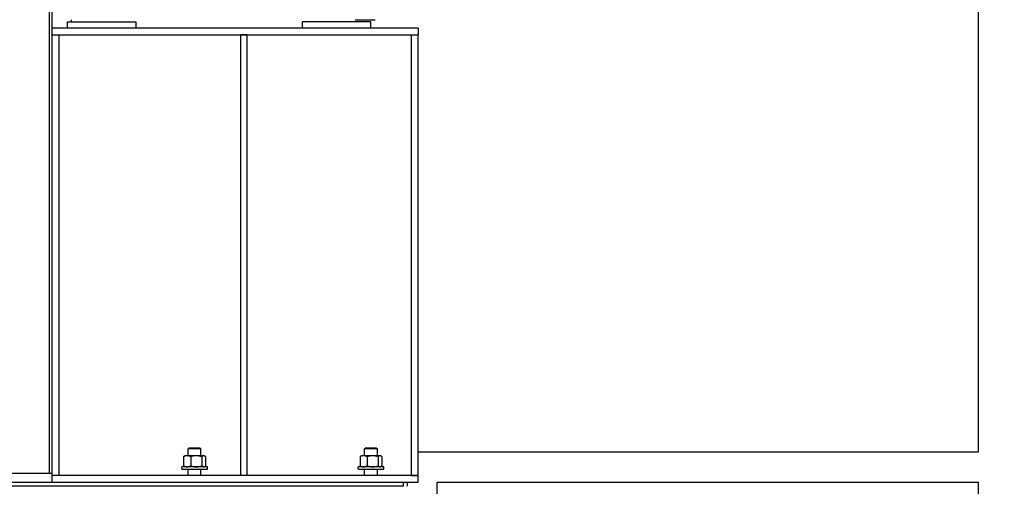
# Model space of a CAD drawing. Header units: inches. Extents: x 5 to 1128, y -85 to 748.
# Tile 115 of 256: x 210 to 268, y 251 to 278. Entities that reach past the tile are written whole.
import ezdxf

# ---------------------------------------------------------------- set-up
doc = ezdxf.new("R2010")
doc.units = ezdxf.units.IN
doc.header["$LTSCALE"] = 32
doc.header["$MEASUREMENT"] = 0
doc.layers.add('Dimension (ANSI)', color=7, linetype='Continuous', lineweight=25)
doc.layers.add('Visible (ANSI)', color=7, linetype='Continuous', lineweight=30)
doc.styles.add('Note Text (ANSI)', font='tahoma.ttf')
doc.dimstyles.new('SB Fraction-16 (ANSI)', dxfattribs={"dimscale": 32, "dimtxt": 0.125, "dimasz": 0.098425, "dimexe": 0.125, "dimexo": 0.0625, "dimgap": 0.031496, "dimtad": 0, "dimtih": 1, "dimtoh": 1, "dimdec": 4, "dimrnd": 1e-08, "dimzin": 0, "dimdsep": 46, "dimlunit": 5, "dimtxsty": 'Note Text (ANSI)', "dimcen": 0.09, "dimdle": 0.393701, "dimclrd": 256, "dimclre": 256, "dimclrt": 256, "dimadec": 0, "dimazin": 3, "dimtfac": 0.96, "dimtofl": 0, "dimtmove": 0, "dimatfit": 3, "dimfxl": 1, "dimfrac": 2, "dimtolj": 1, "dimtzin": 12, "dimlwd": -1, "dimlwe": -1, "dimarcsym": 0})

# ---------------------------------------------------------------- blocks, each defined once
blk = doc.blocks.new('*D17')
at = {"layer": 'Defpoints', "color": 0, "transparency": 16777216}
for p in [(268.182, 333.234), (244.87, 156.234), (303.64, 156.234)]:
    blk.add_point(p, dxfattribs=at)
at = {"layer": 'Dimension (ANSI)', "transparency": 16777216}
for p, q in [((270.182, 333.234), (307.64, 333.234)), ((303.64, 330.084), (303.64, 258.248)), ((303.64, 159.383), (303.64, 252.219)), ((246.87, 156.234), (307.64, 156.234))]:
    blk.add_line(p, q, dxfattribs=at)
for points in [[(303.115, 330.084), (304.164, 330.084), (303.64, 333.234)], [(303.115, 159.383), (304.164, 159.383), (303.64, 156.234)]]:
    blk.add_solid(points, dxfattribs=at)
at = {"layer": 'Dimension (ANSI)', "transparency": 16777216, "insert": (299.537, 257.24), "char_height": 4, "attachment_point": 1, "style": 'Note Text (ANSI)'}
blk.add_mtext('\\A1;177', dxfattribs=at)

msp = doc.modelspace()

# ---------------------------------------------------------------- linework, layer by layer
at = {"layer": 'Visible (ANSI)'}
for p, q in [((212.12326, 314.10517), (212.12326, 251.54617)), ((212.30726, 251.54617), (212.30726, 313.92117)), ((266.43226, 279.73367), (266.43226, 252.79617)), ((213.43226, 277.92117), (213.43226, 278.04617)), ((230.0051, 278.04617), (231.1862, 278.04617)), ((216.30726, 277.54617), (212.30726, 277.54617)), ((213.18226, 277.92117), (213.18226, 277.54617)), ((213.18226, 277.92117), (217.18226, 277.92117)), ((233.68226, 277.54617), (216.30726, 277.54617)), ((217.18226, 277.92117), (217.18226, 277.54617)), ((230.93226, 277.92117), (226.93226, 277.92117)), ((226.93226, 277.54617), (226.93226, 277.92117)), ((230.93226, 277.54617), (230.93226, 277.92117)), ((233.68226, 277.54617), (233.68226, 277.17117)), ((212.30726, 277.17117), (216.30726, 277.17117)), ((212.68226, 277.17117), (212.68226, 251.42117)), ((216.30726, 277.17117), (233.68226, 277.17117)), ((223.68226, 277.17117), (223.30726, 277.17117)), ((223.30726, 277.17117), (223.30726, 251.42117)), ((223.68226, 277.17117), (223.68226, 251.42117)), ((233.30726, 277.17117), (233.68226, 277.17117)), ((233.30726, 251.42117), (233.30726, 277.17117)), ((233.68226, 251.42117), (233.68226, 277.17117)), ((220.30611, 253.04617), (220.24476, 252.98667)), ((220.99476, 252.98667), (220.24476, 252.98667)), ((220.24476, 252.57777), (220.24476, 252.98667)), ((220.30611, 253.04617), (220.93342, 253.04617)), ((220.93342, 253.04617), (220.99476, 252.98667)), ((220.99476, 252.57777), (220.99476, 252.98667)), ((230.61861, 253.04617), (230.55726, 252.98667)), ((231.30726, 252.98667), (230.55726, 252.98667)), ((230.55726, 252.57777), (230.55726, 252.98667)), ((230.61861, 253.04617), (231.24592, 253.04617)), ((231.24592, 253.04617), (231.30726, 252.98667)), ((231.30726, 252.57777), (231.30726, 252.98667)), ((266.43226, 252.79617), (233.68226, 252.79617)), ((219.98043, 252.52753), (219.98043, 251.98701)), ((220.05726, 252.57777), (220.02177, 252.55728)), ((220.18988, 252.57777), (220.05726, 252.57777)), ((220.71899, 252.57777), (220.18988, 252.57777)), ((220.39933, 252.52753), (220.39933, 251.98701)), ((221.14888, 252.57777), (220.71899, 252.57777)), ((221.03866, 252.52753), (221.03866, 251.98701)), ((221.18226, 252.57777), (221.14888, 252.57777)), ((221.18226, 252.57777), (221.21776, 252.55728)), ((221.2591, 252.52753), (221.2591, 251.98701)), ((230.29293, 252.52753), (230.29293, 251.98701)), ((230.36976, 252.57777), (230.33427, 252.55728)), ((230.50238, 252.57777), (230.36976, 252.57777)), ((231.03149, 252.57777), (230.50238, 252.57777)), ((230.71183, 252.52753), (230.71183, 251.98701)), ((231.46138, 252.57777), (231.03149, 252.57777)), ((231.35116, 252.52753), (231.35116, 251.98701)), ((231.49476, 252.57777), (231.46138, 252.57777)), ((231.49476, 252.57777), (231.53026, 252.55728)), ((231.5716, 252.52753), (231.5716, 251.98701)), ((212.30726, 251.54617), (208.30726, 251.54617)), ((212.30726, 251.04617), (212.30726, 251.54617)), ((221.36976, 251.93677), (219.86976, 251.93677)), ((219.86976, 251.79617), (219.86976, 251.93677)), ((219.86976, 251.79617), (221.36976, 251.79617)), ((220.05726, 251.93677), (220.02177, 251.95726)), ((220.24476, 251.42117), (220.24476, 251.79617)), ((220.99476, 251.42117), (220.99476, 251.79617)), ((221.18226, 251.93677), (221.21776, 251.95726)), ((221.36976, 251.79617), (221.36976, 251.93677)), ((231.68226, 251.93677), (230.18226, 251.93677)), ((230.18226, 251.79617), (230.18226, 251.93677)), ((230.18226, 251.79617), (231.68226, 251.79617)), ((230.36976, 251.93677), (230.33427, 251.95726)), ((230.55726, 251.42117), (230.55726, 251.79617)), ((231.30726, 251.42117), (231.30726, 251.79617)), ((231.49476, 251.93677), (231.53026, 251.95726)), ((231.68226, 251.79617), (231.68226, 251.93677)), ((208.30726, 251.04617), (212.30726, 251.04617)), ((212.30726, 251.04617), (212.30726, 251.42117)), ((233.68226, 251.42117), (212.30726, 251.42117)), ((212.30726, 251.04617), (233.68226, 251.04617)), ((232.80726, 251.04617), (232.80726, 250.79617)), ((233.05726, 251.04617), (233.05726, 250.79617)), ((233.30726, 251.42117), (233.68226, 251.42117)), ((233.68226, 251.04617), (233.68226, 251.42117)), ((234.80726, 251.04617), (266.43226, 251.04617)), ((234.80726, 249.0107), (234.80726, 251.04617)), ((266.43226, 251.04617), (266.43226, 209.04617)), ((232.80726, 250.79617), (187.30726, 250.79617))]:
    msp.add_line(p, q, dxfattribs=at)
for points, weights in [([(220.18988, 252.57777), (220.09267, 252.57777), (219.98043, 252.52753)], [1, 1.0379548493, 1]), ([(219.98043, 252.52753), (220.00195, 252.54584), (220.02177, 252.55728)], [1, 1.01350529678, 1.01739954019]), ([(220.39933, 252.52753), (220.28708, 252.57777), (220.18988, 252.57777)], [1, 1.0379548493, 1]), ([(220.71899, 252.57777), (220.57064, 252.57777), (220.39933, 252.52753)], [1, 1.0379548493, 1]), ([(221.03866, 252.52753), (220.86735, 252.57777), (220.71899, 252.57777)], [1, 1.0379548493, 1]), ([(221.14888, 252.57777), (221.09773, 252.57777), (221.03866, 252.52753)], [1, 1.0379548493, 1]), ([(221.2591, 252.52753), (221.20003, 252.57777), (221.14888, 252.57777)], [1, 1.0379548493, 1]), ([(230.50238, 252.57777), (230.40517, 252.57777), (230.29293, 252.52753)], [1, 1.0379548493, 1]), ([(230.29293, 252.52753), (230.31445, 252.54584), (230.33427, 252.55728)], [1, 1.01350529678, 1.01739954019]), ([(230.71183, 252.52753), (230.59958, 252.57777), (230.50238, 252.57777)], [1, 1.0379548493, 1]), ([(231.03149, 252.57777), (230.88314, 252.57777), (230.71183, 252.52753)], [1, 1.0379548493, 1]), ([(231.35116, 252.52753), (231.17985, 252.57777), (231.03149, 252.57777)], [1, 1.0379548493, 1]), ([(231.46138, 252.57777), (231.41023, 252.57777), (231.35116, 252.52753)], [1, 1.0379548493, 1]), ([(231.5716, 252.52753), (231.51253, 252.57777), (231.46138, 252.57777)], [1, 1.0379548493, 1]), ([(220.02177, 251.95726), (220.00195, 251.9687), (219.98043, 251.98701)], [1.01739954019, 1.01350529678, 1]), ([(219.98043, 251.98701), (220.09267, 251.93677), (220.18988, 251.93677)], [1, 1.0379548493, 1]), ([(220.18988, 251.93677), (220.28708, 251.93677), (220.39933, 251.98701)], [1, 1.0379548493, 1]), ([(220.39933, 251.98701), (220.57064, 251.93677), (220.71899, 251.93677)], [1, 1.0379548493, 1]), ([(220.71899, 251.93677), (220.86735, 251.93677), (221.03866, 251.98701)], [1, 1.0379548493, 1]), ([(221.03866, 251.98701), (221.09773, 251.93677), (221.14888, 251.93677)], [1, 1.0379548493, 1]), ([(221.14888, 251.93677), (221.20003, 251.93677), (221.2591, 251.98701)], [1, 1.0379548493, 1]), ([(230.33427, 251.95726), (230.31445, 251.9687), (230.29293, 251.98701)], [1.01739954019, 1.01350529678, 1]), ([(230.29293, 251.98701), (230.40517, 251.93677), (230.50238, 251.93677)], [1, 1.0379548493, 1]), ([(230.50238, 251.93677), (230.59958, 251.93677), (230.71183, 251.98701)], [1, 1.0379548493, 1]), ([(230.71183, 251.98701), (230.88314, 251.93677), (231.03149, 251.93677)], [1, 1.0379548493, 1]), ([(231.03149, 251.93677), (231.17985, 251.93677), (231.35116, 251.98701)], [1, 1.0379548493, 1]), ([(231.35116, 251.98701), (231.41023, 251.93677), (231.46138, 251.93677)], [1, 1.0379548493, 1]), ([(231.46138, 251.93677), (231.51253, 251.93677), (231.5716, 251.98701)], [1, 1.0379548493, 1])]:
    msp.add_rational_spline(points, weights, degree=2, dxfattribs=at)

# ---------------------------------------------------------------- dimensions: what is measured, and where the dimension line sits
at = {"layer": 'Dimension (ANSI)'}
dim = msp.add_linear_dim(base=(303.6395, 156.23367), p1=(268.18226, 333.23367), p2=(244.86976, 156.23367), angle=90, dimstyle='SB Fraction-16 (ANSI)', override={"dimgap": 0.031496, "dimdec": 4, "dimtol": 0, "dimlim": 0, "dimtp": 0, "dimtm": 0, "dimtdec": 2, "dimatfit": 1}, dxfattribs=at)
dim.commit()
dim.dimension.update_dxf_attribs({"geometry": '*D17', "text_midpoint": (303.6395, 255.23367), "dimtype": 160})

doc.saveas('drawing.dxf')
